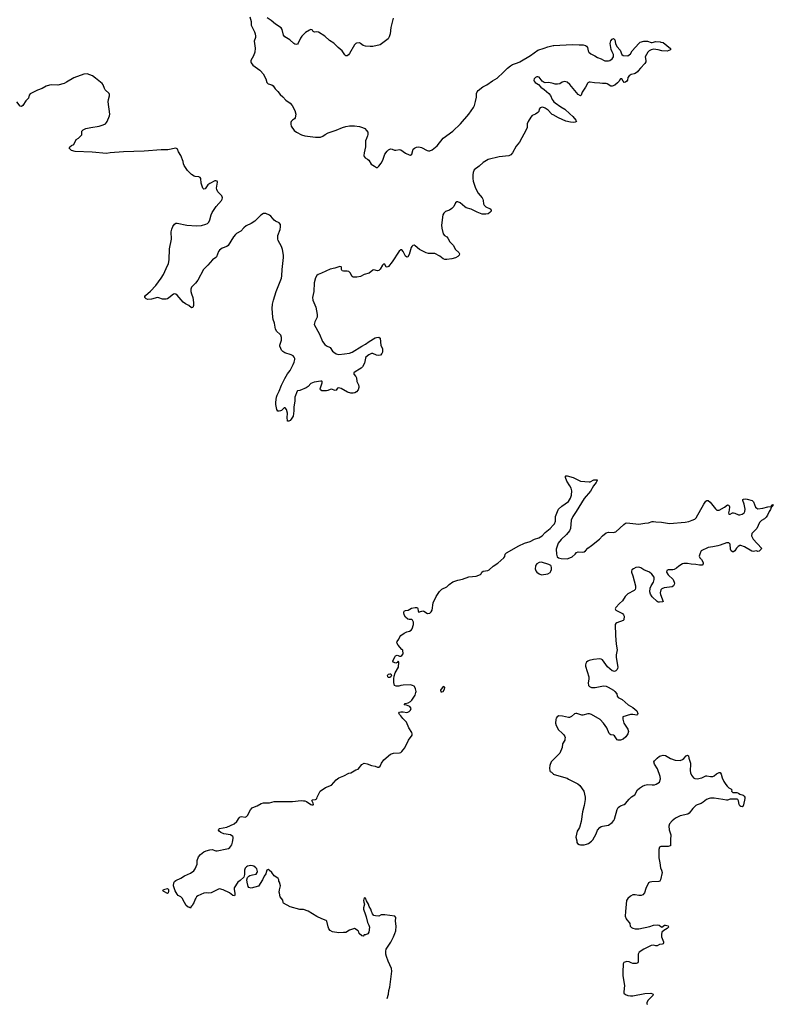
# Model space of a CAD drawing. Header units: inches. Extents: x 1678753 to 1858649, y 384643 to 522370.
# Tile 18 of 91: x 1781220 to 1793623, y 384643 to 400842. Entities that reach past the tile are written whole.
import ezdxf

# ---------------------------------------------------------------- set-up
doc = ezdxf.new("R2010")
doc.units = ezdxf.units.IN
doc.header["$MEASUREMENT"] = 0
for name, color, linetype in [('B7388', 7, 'Continuous'), ('B7389', 7, 'Continuous'), ('B7398', 7, 'Continuous'), ('B7399', 7, 'Continuous'), ('B7480', 7, 'Continuous'), ('B7490', 7, 'Continuous')]:
    doc.layers.add(name, color=color, linetype=linetype)

msp = doc.modelspace()

# ---------------------------------------------------------------- linework, layer by layer
at = {"layer": 'B7388', "color": 6, "elevation": 300}
for points in [[(1787269, 384739), (1787287, 384810), (1787294, 384870), (1787310, 384925), (1787344, 385190), (1787337, 385230), (1787313, 385290), (1787282, 385350), (1787257, 385430), (1787246, 385470), (1787243, 385517), (1787252, 385550), (1787330, 385667), (1787374, 385750), (1787392, 385810), (1787410, 385850), (1787416, 385930), (1787407, 386013), (1787412, 386070), (1787394, 386090), (1787228, 386112), (1787170, 386113), (1787130, 386094), (1787076, 386096), (1787050, 386106), (1787028, 386130), (1787022, 386150), (1787009, 386170), (1786999, 386210), (1786969, 386250), (1786959, 386290), (1786925, 386345), (1786910, 386388), (1786890, 386395), (1786876, 386350), (1786881, 386321), (1786896, 386290), (1786879, 386230), (1786880, 386210), (1786910, 386112), (1786923, 386083), (1786943, 385990), (1786966, 385946), (1786978, 385910), (1786968, 385832), (1786950, 385802), (1786910, 385786), (1786890, 385786), (1786870, 385766), (1786850, 385768), (1786809, 385809), (1786802, 385830), (1786789, 385849), (1786730, 385888), (1786650, 385862), (1786590, 385822), (1786550, 385824), (1786470, 385816), (1786370, 385833), (1786330, 385859), (1786310, 385884), (1786296, 385916), (1786272, 386012), (1786262, 386022), (1786190, 386047), (1786110, 386085), (1785970, 386174), (1785890, 386201), (1785830, 386202), (1785670, 386244), (1785564, 386304), (1785557, 386317), (1785550, 386355), (1785509, 386410), (1785493, 386473), (1785490, 386490), (1785495, 386525), (1785514, 386590), (1785495, 386650), (1785484, 386670), (1785484, 386690), (1785474, 386710), (1785453, 386730), (1785410, 386757), (1785370, 386809), (1785328, 386850), (1785310, 386859), (1785287, 386850), (1785271, 386790), (1785242, 386750), (1785215, 386690), (1785150, 386589), (1785030, 386554), (1784990, 386562), (1784980, 386580), (1784961, 386650), (1784957, 386690), (1784969, 386730), (1784990, 386750), (1785010, 386761), (1785050, 386774), (1785110, 386786), (1785129, 386810), (1785132, 386828), (1785121, 386870), (1785107, 386887), (1785073, 386913), (1785050, 386922), (1785024, 386924), (1784970, 386916), (1784950, 386904), (1784930, 386881), (1784922, 386850), (1784921, 386779), (1784908, 386732), (1784850, 386679), (1784808, 386652), (1784750, 386558), (1784749, 386530), (1784760, 386470), (1784759, 386441), (1784753, 386427), (1784730, 386432), (1784670, 386477), (1784570, 386527), (1784510, 386542), (1784490, 386539), (1784370, 386478), (1784330, 386472), (1784290, 386476), (1784250, 386470), (1784153, 386427), (1784131, 386410), (1784116, 386390), (1784105, 386370), (1784085, 386310), (1784068, 386292), (1784056, 386264), (1784042, 386250), (1784030, 386226), (1784016, 386236), (1783990, 386242), (1783962, 386270), (1783930, 386318), (1783891, 386391), (1783870, 386410), (1783830, 386432), (1783810, 386452), (1783779, 386510), (1783753, 386590), (1783759, 386641), (1783770, 386665), (1783790, 386680), (1783870, 386716), (1783930, 386756), (1784030, 386800), (1784084, 386836), (1784106, 386870), (1784139, 386950), (1784143, 387010), (1784162, 387070), (1784193, 387110), (1784250, 387150), (1784290, 387169), (1784350, 387186), (1784390, 387187), (1784450, 387170), (1784470, 387170), (1784630, 387198), (1784655, 387205), (1784679, 387221), (1784710, 387265), (1784724, 387310), (1784732, 387372), (1784732, 387390), (1784725, 387405), (1784690, 387431), (1784577, 387450), (1784530, 387467), (1784505, 387490), (1784494, 387510), (1784496, 387524), (1784507, 387533), (1784630, 387557), (1784749, 387611), (1784796, 387650), (1784831, 387709), (1784850, 387728), (1784870, 387732), (1784930, 387723), (1784950, 387730), (1784970, 387750), (1785020, 387840), (1785046, 387874), (1785058, 387882), (1785126, 387910), (1785192, 387948), (1785230, 387955), (1785330, 387958), (1785410, 387981), (1785710, 387981), (1785850, 387995), (1785890, 387993), (1785910, 387990), (1785938, 387978), (1786010, 387931), (1786030, 387923), (1786050, 387925), (1786053, 387930), (1786049, 387950), (1786030, 387994), (1786036, 388004), (1786089, 388011), (1786100, 388020), (1786109, 388031), (1786114, 388050), (1786165, 388150), (1786250, 388207), (1786349, 388250), (1786430, 388336), (1786470, 388371), (1786557, 388403), (1786637, 388443), (1786670, 388451), (1786750, 388499), (1786790, 388511), (1786849, 388590), (1786890, 388608), (1786940, 388600), (1787010, 388571), (1787070, 388563), (1787110, 388545), (1787130, 388545), (1787150, 388562), (1787173, 388610), (1787215, 388665), (1787324, 388756), (1787370, 388777), (1787470, 388782), (1787490, 388788), (1787510, 388804), (1787532, 388828), (1787556, 388864), (1787616, 388990), (1787679, 389070), (1787681, 389090), (1787673, 389113), (1787622, 389190), (1787586, 389286), (1787526, 389346), (1787491, 389391), (1787469, 389409), (1787462, 389430), (1787473, 389447), (1787490, 389455), (1787530, 389457), (1787590, 389446), (1787608, 389450), (1787630, 389459), (1787650, 389481), (1787661, 389510), (1787640, 389540), (1787584, 389564), (1787546, 389570), (1787566, 389590), (1787615, 389605), (1787650, 389623), (1787675, 389645), (1787727, 389730), (1787741, 389770), (1787743, 389790), (1787732, 389832), (1787715, 389870), (1787710, 389878), (1787686, 389890), (1787650, 389899), (1787530, 389896), (1787490, 389889), (1787462, 389878), (1787418, 389878), (1787390, 389890), (1787376, 389936), (1787379, 390000)], [(1790000, 388663), (1789967, 388630), (1789947, 388570), (1789941, 388530), (1789946, 388486), (1789951, 388471), (1789970, 388462), (1790000, 388432)]]:
    msp.add_lwpolyline(points, dxfattribs=at)
for points in [[(1788190, 389869), (1788148, 389810), (1788150, 389786), (1788170, 389783), (1788190, 389787), (1788212, 389830), (1788215, 389855), (1788208, 389868)], [(1783650, 386466), (1783590, 386498), (1783578, 386510), (1783588, 386530), (1783610, 386539), (1783650, 386546), (1783670, 386531), (1783670, 386506), (1783662, 386478)]]:
    msp.add_lwpolyline(points, close=True, dxfattribs=at)
at = {"layer": 'B7389', "color": 6, "elevation": 300}
for points in [[(1785182, 400000), (1785229, 399950), (1785270, 399871), (1785289, 399810), (1785298, 399798), (1785310, 399787), (1785368, 399768), (1785390, 399754), (1785423, 399703), (1785470, 399659), (1785509, 399610), (1785550, 399574), (1785600, 399520), (1785670, 399467), (1785702, 399430), (1785749, 399350), (1785764, 399290), (1785754, 399226), (1785740, 399210), (1785707, 399190), (1785690, 399170), (1785684, 399150), (1785683, 399123), (1785690, 399090), (1785737, 399017), (1785773, 398990), (1785857, 398950), (1785910, 398934), (1786090, 398910), (1786170, 398910), (1786210, 398927), (1786246, 398954), (1786298, 398982), (1786430, 399026), (1786530, 399069), (1786590, 399087), (1786650, 399095), (1786730, 399094), (1786810, 399086), (1786864, 399070), (1786898, 399050), (1786930, 399019), (1786947, 398990), (1786952, 398952), (1786946, 398930), (1786925, 398890), (1786913, 398847), (1786913, 398750), (1786887, 398650), (1786886, 398610), (1786890, 398590), (1786905, 398570), (1786942, 398550), (1786966, 398530), (1787007, 398467), (1787057, 398430), (1787090, 398412), (1787110, 398413), (1787130, 398430), (1787170, 398483), (1787196, 398530), (1787230, 398630), (1787270, 398682), (1787290, 398702), (1787310, 398714), (1787330, 398717), (1787350, 398713), (1787390, 398697), (1787410, 398694), (1787470, 398707), (1787490, 398703), (1787569, 398649), (1787630, 398620), (1787650, 398616), (1787671, 398629), (1787697, 398710), (1787718, 398730), (1787750, 398744), (1787790, 398749), (1787830, 398741), (1787925, 398690), (1787950, 398683), (1787970, 398683), (1788010, 398703), (1788091, 398769), (1788190, 398895), (1788348, 399010), (1788476, 399130), (1788612, 399290), (1788690, 399400), (1788705, 399430), (1788724, 399496), (1788736, 399570), (1788740, 399630), (1788747, 399653), (1788764, 399676), (1788844, 399736), (1788909, 399770), (1789003, 399837), (1789079, 399881), (1789183, 399977), (1789205, 400000)], [(1790000, 399276), (1789984, 399284), (1789970, 399294), (1789915, 399355), (1789870, 399389), (1789830, 399404), (1789802, 399398), (1789785, 399390), (1789770, 399370), (1789761, 399330), (1789747, 399313), (1789710, 399288), (1789653, 399267), (1789630, 399239), (1789590, 399170), (1789574, 399130), (1789569, 399070), (1789556, 399030), (1789446, 398830), (1789390, 398760), (1789328, 398652), (1789302, 398618), (1789270, 398601), (1789110, 398584), (1788930, 398542), (1788850, 398494), (1788781, 398430), (1788702, 398370), (1788682, 398330), (1788677, 398290), (1788677, 398230), (1788685, 398185), (1788724, 398070), (1788768, 397990), (1788831, 397911), (1788842, 397890), (1788849, 397870), (1788855, 397810), (1788865, 397790), (1788890, 397764), (1788963, 397730), (1788981, 397710), (1788977, 397690), (1788960, 397670), (1788928, 397650), (1788890, 397641), (1788830, 397645), (1788750, 397676), (1788650, 397726), (1788569, 397749), (1788544, 397764), (1788470, 397828), (1788430, 397845), (1788416, 397844), (1788393, 397827), (1788365, 397770), (1788330, 397734), (1788291, 397709), (1788230, 397687), (1788199, 397661), (1788186, 397630), (1788160, 397460), (1788166, 397410), (1788190, 397321), (1788210, 397290), (1788249, 397269), (1788266, 397250), (1788298, 397190), (1788353, 397130), (1788390, 397064), (1788449, 397010), (1788456, 396990), (1788452, 396970), (1788430, 396946), (1788393, 396927), (1788330, 396909), (1788250, 396895), (1788217, 396897), (1788190, 396910), (1788133, 396953), (1788050, 396994), (1788030, 396998), (1787950, 396994), (1787910, 397005), (1787801, 397061), (1787730, 397121), (1787710, 397130), (1787692, 397128), (1787672, 397110), (1787664, 397096), (1787630, 396981), (1787610, 396942), (1787590, 396935), (1787570, 396950), (1787530, 397031), (1787510, 397054), (1787490, 397055), (1787467, 397033), (1787350, 396858), (1787290, 396781), (1787270, 396772), (1787250, 396778), (1787230, 396813), (1787210, 396823), (1787190, 396805), (1787150, 396736), (1787130, 396716), (1787110, 396713), (1787050, 396725), (1787030, 396719), (1786970, 396672), (1786890, 396648), (1786830, 396619), (1786770, 396607), (1786730, 396604), (1786707, 396607), (1786690, 396618), (1786658, 396678), (1786637, 396697), (1786610, 396704), (1786550, 396703), (1786528, 396708), (1786516, 396730), (1786514, 396770), (1786510, 396775), (1786490, 396779), (1786405, 396755), (1786330, 396740), (1786188, 396670), (1786132, 396648), (1786109, 396631), (1786087, 396593), (1786068, 396512), (1786061, 396370), (1786039, 396270), (1786044, 396230), (1786094, 396110), (1786117, 395990), (1786114, 395950), (1786075, 395870), (1786068, 395830), (1786153, 395670), (1786206, 395546), (1786240, 395500), (1786270, 395477), (1786329, 395449), (1786370, 395390), (1786390, 395370), (1786427, 395347), (1786470, 395335), (1786565, 395345), (1786650, 395357), (1786690, 395370), (1786850, 395470), (1786910, 395502), (1786970, 395545), (1787070, 395606), (1787090, 395614), (1787130, 395617), (1787150, 395605), (1787161, 395481), (1787190, 395430), (1787193, 395390), (1787190, 395370), (1787181, 395350), (1787156, 395324), (1787130, 395316), (1787090, 395322), (1787030, 395348), (1787010, 395350), (1786968, 395330), (1786919, 395290), (1786910, 395275), (1786897, 395190), (1786861, 395130), (1786841, 395110), (1786811, 395090), (1786739, 395050), (1786719, 395030), (1786717, 395010), (1786751, 394970), (1786761, 394950), (1786766, 394890), (1786795, 394835), (1786801, 394810), (1786802, 394790), (1786789, 394751), (1786761, 394719), (1786735, 394705), (1786710, 394697), (1786670, 394697), (1786616, 394716), (1786510, 394772), (1786470, 394783), (1786450, 394779), (1786430, 394749), (1786410, 394741), (1786350, 394763), (1786330, 394760), (1786290, 394739), (1786270, 394735), (1786190, 394737), (1786172, 394752), (1786167, 394770), (1786196, 394870), (1786199, 394890), (1786195, 394895), (1786176, 394896), (1786064, 394876), (1786010, 394855), (1785968, 394810), (1785934, 394786), (1785830, 394743), (1785790, 394735), (1785784, 394730), (1785749, 394631), (1785746, 394570), (1785733, 394470), (1785732, 394408), (1785719, 394321), (1785690, 394270), (1785670, 394250), (1785650, 394238), (1785630, 394239), (1785626, 394246), (1785622, 394290), (1785626, 394370), (1785610, 394429), (1785590, 394458), (1785570, 394454), (1785530, 394413), (1785510, 394405), (1785490, 394401), (1785470, 394404), (1785450, 394427), (1785437, 394510), (1785436, 394550), (1785446, 394634), (1785455, 394665), (1785490, 394730), (1785526, 394830), (1785582, 394938), (1785627, 395013), (1785669, 395070), (1785723, 395170), (1785739, 395210), (1785748, 395250), (1785747, 395270), (1785739, 395290), (1785719, 395310), (1785690, 395326), (1785583, 395363), (1785550, 395384), (1785530, 395406), (1785516, 395430), (1785502, 395470), (1785502, 395490), (1785530, 395570), (1785531, 395611), (1785516, 395650), (1785500, 395670), (1785452, 395712), (1785428, 395748), (1785411, 395850), (1785392, 395910), (1785385, 395950), (1785375, 396090), (1785380, 396160), (1785396, 396230), (1785442, 396370), (1785526, 396590), (1785533, 396630), (1785538, 396730), (1785564, 396930), (1785563, 396970), (1785544, 397064), (1785527, 397110), (1785474, 397210), (1785467, 397233), (1785468, 397292), (1785507, 397390), (1785514, 397434), (1785511, 397470), (1785490, 397500), (1785430, 397528), (1785410, 397542), (1785351, 397610), (1785330, 397626), (1785270, 397651), (1785230, 397651), (1785190, 397628), (1785092, 397528), (1785030, 397488), (1784948, 397450), (1784910, 397420), (1784858, 397362), (1784790, 397325), (1784770, 397308), (1784740, 397270), (1784652, 397128), (1784628, 397112), (1784550, 397081), (1784507, 397050), (1784494, 397030), (1784459, 396941), (1784450, 396930), (1784391, 396889), (1784318, 396802), (1784247, 396733), (1784150, 396557), (1784112, 396508), (1784050, 396440), (1784038, 396410), (1784035, 396370), (1784045, 396330), (1784067, 396270), (1784082, 396190), (1784081, 396139), (1784070, 396105), (1784050, 396104), (1784002, 396142), (1783950, 396167), (1783910, 396193), (1783810, 396312), (1783790, 396327), (1783770, 396333), (1783750, 396324), (1783676, 396264), (1783650, 396250), (1783630, 396245), (1783570, 396243), (1783510, 396267), (1783490, 396270), (1783390, 396243), (1783330, 396240), (1783301, 396250), (1783282, 396270), (1783282, 396290), (1783290, 396304), (1783370, 396374), (1783460, 396470), (1783550, 396590), (1783588, 396650), (1783630, 396750), (1783671, 396829), (1783681, 396890), (1783687, 397070), (1783717, 397230), (1783713, 397350), (1783723, 397397), (1783741, 397439), (1783770, 397479), (1783790, 397492), (1783810, 397494), (1783970, 397459), (1784130, 397451), (1784210, 397455), (1784284, 397476), (1784311, 397490), (1784330, 397510), (1784350, 397550), (1784369, 397630), (1784388, 397670), (1784454, 397770), (1784541, 397870), (1784553, 397890), (1784558, 397910), (1784545, 397945), (1784481, 398010), (1784465, 398050), (1784461, 398070), (1784474, 398170), (1784468, 398188), (1784450, 398193), (1784430, 398189), (1784350, 398149), (1784316, 398124), (1784270, 398062), (1784250, 398054), (1784234, 398070), (1784222, 398102), (1784209, 398151), (1784199, 398230), (1784190, 398248), (1784170, 398258), (1784110, 398261), (1784090, 398269), (1784050, 398297), (1783983, 398363), (1783948, 398408), (1783926, 398446), (1783917, 398470), (1783912, 398510), (1783872, 398610), (1783833, 398670), (1783817, 398710), (1783810, 398719), (1783790, 398729), (1783657, 398703), (1783550, 398700), (1783270, 398678), (1782930, 398671), (1782709, 398651), (1782650, 398640), (1782410, 398664), (1782130, 398675), (1782075, 398690), (1782049, 398710), (1782035, 398730), (1782044, 398750), (1782070, 398771), (1782109, 398791), (1782149, 398870), (1782185, 398895), (1782244, 398950), (1782241, 399010), (1782262, 399030), (1782308, 399050), (1782390, 399070), (1782530, 399090), (1782596, 399110), (1782631, 399130), (1782651, 399150), (1782662, 399170), (1782698, 399262), (1782702, 399290), (1782677, 399490), (1782680, 399530), (1782698, 399590), (1782698, 399610), (1782691, 399630), (1782625, 399690), (1782613, 399710), (1782592, 399770), (1782575, 399790), (1782470, 399883), (1782418, 399918), (1782330, 399950), (1782273, 399947), (1782110, 399888), (1781990, 399812), (1781949, 399791), (1781850, 399763), (1781750, 399769), (1781710, 399763), (1781653, 399747), (1781588, 399710), (1781515, 399685), (1781390, 399620), (1781377, 399603), (1781366, 399550), (1781320, 399510), (1781270, 399432), (1781250, 399414), (1781230, 399422), (1781175, 399490)], [(1790000, 399790), (1789930, 399807), (1789870, 399803), (1789850, 399810), (1789819, 399830), (1789770, 399896), (1789750, 399902), (1789730, 399900), (1789709, 399890), (1789689, 399870), (1789683, 399850), (1789689, 399830), (1789705, 399810), (1789757, 399777), (1789794, 399730), (1789850, 399696), (1789929, 399630), (1789955, 399595), (1789984, 399530), (1790000, 399506)], [(1787379, 390000), (1787381, 390039), (1787401, 390099), (1787455, 390190), (1787462, 390270), (1787450, 390288), (1787431, 390269), (1787410, 390258), (1787368, 390270), (1787362, 390290), (1787398, 390370), (1787405, 390375), (1787430, 390385), (1787450, 390382), (1787470, 390372), (1787490, 390372), (1787510, 390382), (1787529, 390410), (1787528, 390470), (1787510, 390482), (1787449, 390549), (1787429, 390590), (1787433, 390610), (1787459, 390650), (1787476, 390690), (1787493, 390710), (1787550, 390750), (1787590, 390770), (1787637, 390783), (1787660, 390800), (1787678, 390822), (1787703, 390890), (1787703, 390930), (1787685, 390965), (1787672, 390972), (1787630, 390973), (1787610, 390978), (1787567, 391010), (1787546, 391050), (1787541, 391090), (1787547, 391113), (1787570, 391124), (1787614, 391126), (1787670, 391158), (1787730, 391173), (1787750, 391173), (1787765, 391165), (1787774, 391154), (1787779, 391110), (1787790, 391091), (1787799, 391101), (1787854, 391114), (1787871, 391111), (1787930, 391071), (1787970, 391076), (1787990, 391098), (1788006, 391130), (1788025, 391250), (1788072, 391350), (1788128, 391432), (1788170, 391475), (1788250, 391511), (1788289, 391551), (1788350, 391591), (1788430, 391622), (1788510, 391638), (1788610, 391674), (1788730, 391688), (1788804, 391716), (1788814, 391726), (1788828, 391752), (1788850, 391769), (1788922, 391778), (1788949, 391790), (1789010, 391850), (1789090, 391899), (1789190, 391990), (1789203, 392010), (1789208, 392050), (1789231, 392069), (1789433, 392187), (1789529, 392231), (1789621, 392259), (1789690, 392293), (1789762, 392318), (1789818, 392350), (1789870, 392406), (1789950, 392473), (1790000, 392527)]]:
    msp.add_lwpolyline(points, dxfattribs=at)
for points in [[(1789810, 391915), (1789770, 391912), (1789730, 391889), (1789715, 391870), (1789708, 391850), (1789703, 391810), (1789713, 391773), (1789730, 391751), (1789770, 391726), (1789810, 391711), (1789910, 391727), (1789950, 391747), (1789963, 391770), (1789970, 391794), (1789972, 391832), (1789969, 391850), (1789961, 391861), (1789930, 391879)], [(1787310, 390017), (1787290, 390019), (1787279, 390030), (1787273, 390050), (1787277, 390063), (1787290, 390075), (1787310, 390081), (1787330, 390078), (1787336, 390070), (1787337, 390050), (1787326, 390030)]]:
    msp.add_lwpolyline(points, close=True, dxfattribs=at)
at = {"layer": 'B7398', "color": 6, "elevation": 300}
for points in [[(1790584, 390000), (1790584, 389990), (1790573, 389930), (1790583, 389890), (1790599, 389870), (1790630, 389856), (1790690, 389854), (1790830, 389885), (1790870, 389879), (1790903, 389863), (1790993, 389810), (1791015, 389790), (1791045, 389750), (1791051, 389710), (1791068, 389690), (1791137, 389657), (1791234, 389570), (1791310, 389526), (1791375, 389470), (1791391, 389429), (1791390, 389410), (1791378, 389402), (1791311, 389411), (1791270, 389409), (1791147, 389370), (1791148, 389332), (1791165, 389270), (1791227, 389170), (1791240, 389130), (1791230, 389090), (1791198, 389042), (1791150, 389007), (1791110, 388990), (1791070, 388987), (1791055, 388995), (1791010, 389060), (1790990, 389071), (1790950, 389076), (1790930, 389087), (1790919, 389099), (1790881, 389190), (1790858, 389230), (1790830, 389268), (1790773, 389330), (1790630, 389408), (1790600, 389420), (1790570, 389423), (1790490, 389400), (1790470, 389399), (1790390, 389426), (1790370, 389428), (1790350, 389420), (1790301, 389379), (1790270, 389364), (1790250, 389364), (1790154, 389386), (1790092, 389388), (1790064, 389370), (1790051, 389350), (1790044, 389330), (1790039, 389270), (1790050, 389230), (1790090, 389161), (1790150, 389106), (1790176, 389076), (1790190, 389050), (1790195, 389030), (1790194, 389010), (1790189, 388990), (1790154, 388930), (1790148, 388870), (1790110, 388775), (1790000, 388663)], [(1790000, 388432), (1790002, 388430), (1790052, 388410), (1790230, 388363), (1790250, 388348), (1790407, 388270), (1790440, 388240), (1790502, 388150), (1790526, 388050), (1790525, 388010), (1790511, 387911), (1790484, 387810), (1790462, 387650), (1790431, 387551), (1790418, 387522), (1790396, 387490), (1790375, 387390), (1790391, 387330), (1790387, 387310), (1790390, 387302), (1790398, 387290), (1790430, 387271), (1790450, 387266), (1790510, 387267), (1790550, 387275), (1790579, 387290), (1790632, 387328), (1790650, 387351), (1790710, 387446), (1790731, 387510), (1790770, 387553), (1790790, 387567), (1790810, 387574), (1790912, 387588), (1790970, 387633), (1790996, 387664), (1791010, 387691), (1791051, 387849), (1791070, 387879), (1791090, 387899), (1791110, 387910), (1791170, 387929), (1791190, 387946), (1791250, 388020), (1791290, 388055), (1791341, 388090), (1791387, 388170), (1791420, 388200), (1791470, 388233), (1791510, 388250), (1791550, 388260), (1791630, 388252), (1791670, 388255), (1791696, 388264), (1791750, 388299), (1791764, 388350), (1791762, 388390), (1791718, 388518), (1791670, 388595), (1791659, 388630), (1791669, 388650), (1791710, 388693), (1791750, 388725), (1791770, 388733), (1791810, 388742), (1791850, 388735), (1791930, 388685), (1792010, 388660), (1792090, 388653), (1792130, 388669), (1792152, 388688), (1792190, 388733), (1792210, 388743), (1792225, 388730), (1792232, 388692), (1792259, 388610), (1792262, 388590), (1792253, 388490), (1792260, 388450), (1792275, 388410), (1792310, 388369), (1792330, 388357), (1792370, 388353), (1792445, 388370), (1792510, 388400), (1792530, 388404), (1792590, 388392), (1792630, 388393), (1792650, 388402), (1792690, 388434), (1792730, 388459), (1792750, 388456), (1792767, 388427), (1792780, 388370), (1792808, 388310), (1792840, 388260), (1792865, 388230), (1792890, 388206), (1792926, 388186), (1792941, 388170), (1792936, 388150), (1792958, 388130), (1793025, 388125), (1793050, 388115), (1793070, 388101), (1793124, 388084), (1793145, 388065), (1793152, 388050), (1793155, 388030), (1793134, 387926), (1793121, 387899), (1793110, 387891), (1793090, 387896), (1793070, 387910), (1793060, 387930), (1793051, 387991), (1793040, 388010), (1793030, 388018), (1792910, 388018), (1792870, 388001), (1792850, 388000), (1792790, 388013), (1792648, 388032), (1792590, 388036), (1792569, 388031), (1792524, 388010), (1792470, 387967), (1792435, 387945), (1792370, 387927), (1792345, 387915), (1792296, 387864), (1792240, 387790), (1792217, 387770), (1792090, 387744), (1792015, 387705), (1791958, 387662), (1791915, 387610), (1791905, 387575), (1791910, 387511), (1791938, 387430), (1791928, 387350), (1791933, 387270), (1791928, 387252), (1791910, 387242), (1791890, 387240), (1791770, 387239), (1791747, 387230), (1791736, 387190), (1791738, 387050), (1791757, 386970), (1791764, 386890), (1791781, 386850), (1791792, 386810), (1791768, 386690), (1791753, 386670), (1791736, 386664), (1791624, 386656), (1791590, 386650), (1791570, 386641), (1791524, 386550), (1791502, 386478), (1791475, 386445), (1791449, 386431), (1791410, 386434), (1791350, 386446), (1791310, 386442), (1791270, 386420), (1791230, 386382), (1791209, 386351), (1791189, 386169), (1791187, 386090), (1791199, 386050), (1791210, 386030), (1791249, 385990), (1791259, 385970), (1791265, 385930), (1791290, 385908), (1791310, 385898), (1791350, 385886), (1791410, 385886), (1791590, 385924), (1791650, 385947), (1791710, 385952), (1791743, 385943), (1791770, 385921), (1791790, 385911), (1791830, 385942), (1791850, 385945), (1791890, 385931), (1791896, 385910), (1791878, 385890), (1791821, 385859), (1791790, 385828), (1791780, 385790), (1791780, 385770), (1791783, 385750), (1791814, 385670), (1791815, 385650), (1791810, 385639), (1791791, 385630), (1791750, 385624), (1791710, 385604), (1791690, 385604), (1791650, 385614), (1791610, 385612), (1791491, 385550), (1791417, 385503), (1791396, 385470), (1791398, 385342), (1791394, 385326), (1791382, 385318), (1791368, 385312), (1791310, 385316), (1791283, 385323), (1791250, 385340), (1791210, 385349), (1791162, 385330), (1791152, 385310), (1791144, 385170), (1791147, 385110), (1791176, 384950), (1791163, 384850), (1791165, 384825), (1791190, 384803), (1791228, 384788), (1791270, 384781), (1791310, 384784), (1791510, 384823), (1791606, 384826), (1791637, 384817), (1791644, 384810), (1791641, 384790), (1791565, 384710), (1791540, 384670), (1791542, 384650), (1791546, 384646), (1791551, 384643)]]:
    msp.add_lwpolyline(points, dxfattribs=at)
at = {"layer": 'B7399', "color": 6, "elevation": 300}
for points in [[(1791400, 400000), (1791390, 399987), (1791350, 399959), (1791330, 399950), (1791281, 399939), (1791250, 399917), (1791231, 399890), (1791222, 399850), (1791210, 399833), (1791190, 399817), (1791169, 399810), (1791149, 399829), (1791130, 399868), (1791110, 399869), (1791091, 399850), (1791084, 399830), (1791058, 399802), (1791015, 399765), (1790970, 399747), (1790950, 399750), (1790890, 399787), (1790870, 399792), (1790811, 399791), (1790770, 399798), (1790681, 399801), (1790610, 399816), (1790590, 399812), (1790570, 399801), (1790562, 399790), (1790530, 399730), (1790479, 399650), (1790462, 399598), (1790451, 399589), (1790410, 399613), (1790276, 399776), (1790230, 399812), (1790190, 399823), (1790170, 399821), (1790150, 399814), (1790110, 399786), (1790070, 399779), (1790030, 399783), (1790000, 399790)], [(1790000, 399506), (1790010, 399490), (1790030, 399472), (1790127, 399407), (1790192, 399370), (1790273, 399293), (1790324, 399250), (1790374, 399190), (1790385, 399170), (1790364, 399156), (1790329, 399151), (1790285, 399155), (1790210, 399175), (1790088, 399230), (1790000, 399276)], [(1790000, 392527), (1790022, 392550), (1790037, 392590), (1790039, 392670), (1790069, 392751), (1790090, 392788), (1790142, 392838), (1790250, 392917), (1790270, 392940), (1790287, 392970), (1790301, 393019), (1790307, 393090), (1790295, 393135), (1790275, 393175), (1790226, 393250), (1790205, 393310), (1790201, 393330), (1790210, 393337), (1790230, 393338), (1790330, 393312), (1790452, 393252), (1790590, 393237), (1790610, 393241), (1790670, 393269), (1790712, 393272), (1790722, 393270), (1790722, 393262), (1790710, 393230), (1790666, 393174), (1790614, 393086), (1790510, 392962), (1790379, 392750), (1790324, 392670), (1790298, 392610), (1790284, 392470), (1790267, 392430), (1790220, 392370), (1790130, 392290), (1790082, 392230), (1790049, 392130), (1790052, 392050), (1790067, 392007), (1790090, 391990), (1790130, 391979), (1790230, 391973), (1790273, 391987), (1790310, 392004), (1790363, 392050), (1790385, 392075), (1790410, 392088), (1790490, 392083), (1790510, 392088), (1790530, 392103), (1790571, 392149), (1790630, 392189), (1790763, 392297), (1790812, 392348), (1790870, 392397), (1790910, 392412), (1790990, 392407), (1791010, 392408), (1791030, 392416), (1791161, 392539), (1791190, 392560), (1791210, 392563), (1791410, 392540), (1791510, 392560), (1791570, 392564), (1791630, 392586), (1791650, 392587), (1791690, 392580), (1791785, 392575), (1791913, 392553), (1792170, 392573), (1792230, 392585), (1792290, 392607), (1792330, 392626), (1792354, 392646), (1792477, 392870), (1792510, 392918), (1792530, 392930), (1792550, 392930), (1792583, 392903), (1792670, 392793), (1792693, 392773), (1792710, 392770), (1792730, 392775), (1792817, 392823), (1792870, 392859), (1792890, 392856), (1792899, 392830), (1792896, 392770), (1792887, 392727), (1792890, 392705), (1792910, 392707), (1792950, 392727), (1792970, 392727), (1792990, 392724), (1793050, 392696), (1793070, 392695), (1793110, 392707), (1793141, 392730), (1793153, 392750), (1793157, 392790), (1793144, 392870), (1793120, 392930), (1793122, 392950), (1793130, 392955), (1793170, 392957), (1793190, 392954), (1793274, 392930), (1793294, 392910), (1793330, 392822), (1793350, 392804), (1793370, 392796), (1793450, 392803), (1793530, 392825), (1793586, 392834), (1793595, 392845), (1793594, 392850), (1793610, 392866), (1793623, 392850), (1793586, 392814), (1793577, 392783), (1793553, 392750), (1793526, 392690), (1793503, 392657), (1793478, 392630), (1793430, 392600), (1793394, 392570), (1793350, 392470), (1793268, 392390), (1793262, 392350), (1793290, 392296), (1793427, 392150), (1793423, 392130), (1793390, 392099), (1793370, 392093), (1793345, 392105), (1793290, 392094), (1793270, 392098), (1793150, 392171), (1793090, 392192), (1793070, 392190), (1793044, 392176), (1793017, 392150), (1792990, 392106), (1792970, 392089), (1792950, 392086), (1792930, 392101), (1792917, 392130), (1792913, 392213), (1792890, 392233), (1792870, 392237), (1792850, 392237), (1792750, 392196), (1792710, 392185), (1792630, 392167), (1792550, 392156), (1792437, 392103), (1792428, 392092), (1792411, 392050), (1792405, 392015), (1792415, 391990), (1792439, 391959), (1792467, 391910), (1792471, 391890), (1792451, 391870), (1792410, 391865), (1792350, 391879), (1792270, 391884), (1792210, 391895), (1792150, 391894), (1792130, 391888), (1792070, 391854), (1792030, 391821), (1791990, 391796), (1791969, 391789), (1791890, 391793), (1791870, 391778), (1791867, 391750), (1791890, 391711), (1791975, 391630), (1791996, 391570), (1791991, 391550), (1791979, 391530), (1791956, 391510), (1791826, 391494), (1791790, 391481), (1791770, 391461), (1791761, 391410), (1791766, 391386), (1791811, 391270), (1791798, 391262), (1791750, 391258), (1791730, 391260), (1791710, 391270), (1791628, 391348), (1791602, 391390), (1791591, 391431), (1791595, 391490), (1791610, 391527), (1791650, 391590), (1791664, 391630), (1791660, 391670), (1791622, 391722), (1791586, 391750), (1791490, 391790), (1791443, 391823), (1791410, 391837), (1791362, 391830), (1791320, 391810), (1791297, 391790), (1791287, 391770), (1791289, 391750), (1791313, 391693), (1791353, 391530), (1791355, 391490), (1791350, 391470), (1791331, 391449), (1791230, 391395), (1791217, 391383), (1791186, 391350), (1791140, 391280), (1791090, 391235), (1791032, 391170), (1791022, 391150), (1791031, 391130), (1791138, 391070), (1791156, 391050), (1791166, 391026), (1791162, 390970), (1791150, 390955), (1791050, 390920), (1791030, 390910), (1791019, 390890), (1791024, 390710), (1791036, 390570), (1791052, 390472), (1791038, 390390), (1791036, 390350), (1791063, 390190), (1791061, 390170), (1791053, 390150), (1791030, 390130), (1791010, 390120), (1790990, 390121), (1790970, 390129), (1790930, 390160), (1790896, 390196), (1790810, 390310), (1790790, 390323), (1790770, 390329), (1790664, 390316), (1790590, 390300), (1790570, 390290), (1790550, 390270), (1790536, 390250), (1790532, 390230), (1790533, 390207), (1790584, 390030), (1790584, 390000)]]:
    msp.add_lwpolyline(points, dxfattribs=at)
at = {"layer": 'B7480', "color": 6, "elevation": 300}
for points in [[(1785009, 400890), (1785029, 400810), (1785032, 400750), (1785083, 400643), (1785096, 400610), (1785102, 400570), (1785101, 400550), (1785079, 400490), (1785094, 400374), (1785088, 400310), (1785069, 400250), (1785025, 400170), (1785022, 400150), (1785027, 400130), (1785055, 400095), (1785171, 400011), (1785182, 400000)], [(1787366, 400870), (1787328, 400712), (1787315, 400610), (1787301, 400559), (1787286, 400530), (1787151, 400430), (1787030, 400403), (1786990, 400400), (1786910, 400405), (1786870, 400418), (1786830, 400450), (1786810, 400459), (1786765, 400455), (1786750, 400448), (1786730, 400427), (1786650, 400288), (1786630, 400262), (1786610, 400250), (1786590, 400250), (1786570, 400262), (1786527, 400330), (1786463, 400383), (1786430, 400420), (1786390, 400457), (1786320, 400500), (1786240, 400570), (1786139, 400639), (1786110, 400643), (1786070, 400637), (1786050, 400650), (1786040, 400670), (1786030, 400677), (1786010, 400679), (1785988, 400672), (1785926, 400630), (1785864, 400570), (1785842, 400538), (1785803, 400457), (1785790, 400440), (1785770, 400433), (1785750, 400438), (1785730, 400451), (1785666, 400510), (1785581, 400561), (1785564, 400590), (1785541, 400681), (1785521, 400710), (1785430, 400767), (1785356, 400830), (1785290, 400875)], [(1789205, 400000), (1789250, 400047), (1789296, 400084), (1789330, 400103), (1789410, 400131), (1789450, 400150), (1789624, 400256), (1789750, 400343), (1789850, 400372), (1789910, 400398), (1790000, 400417)]]:
    msp.add_lwpolyline(points, dxfattribs=at)
at = {"layer": 'B7490', "color": 6, "elevation": 300}
msp.add_lwpolyline([(1790000, 400417), (1790010, 400420), (1790310, 400436), (1790429, 400429), (1790491, 400431), (1790530, 400420), (1790550, 400405), (1790563, 400383), (1790577, 400330), (1790587, 400310), (1790620, 400280), (1790688, 400248), (1790730, 400219), (1790790, 400201), (1790830, 400175), (1790850, 400168), (1790910, 400164), (1790930, 400169), (1790970, 400200), (1790990, 400230), (1790995, 400250), (1790991, 400271), (1790970, 400312), (1790956, 400350), (1790940, 400450), (1790950, 400496), (1790970, 400523), (1790990, 400531), (1791004, 400524), (1791013, 400513), (1791028, 400450), (1791050, 400399), (1791101, 400341), (1791130, 400272), (1791150, 400251), (1791230, 400248), (1791270, 400282), (1791298, 400330), (1791410, 400452), (1791430, 400470), (1791490, 400491), (1791550, 400490), (1791610, 400467), (1791630, 400468), (1791690, 400485), (1791759, 400479), (1791774, 400470), (1791810, 400465), (1791931, 400370), (1791930, 400349), (1791906, 400334), (1791875, 400325), (1791790, 400328), (1791730, 400345), (1791650, 400356), (1791610, 400346), (1791581, 400330), (1791559, 400310), (1791514, 400230), (1791527, 400170), (1791525, 400150), (1791510, 400122), (1791435, 400045), (1791400, 400000)], dxfattribs=at)

doc.saveas('drawing.dxf')
